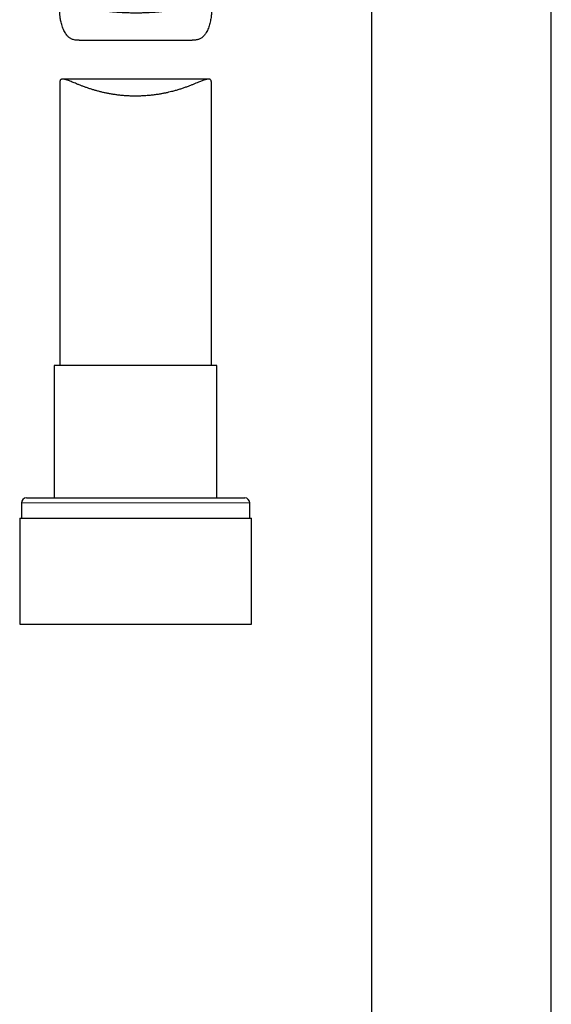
# Model space of a CAD drawing. Header units: millimetres. Extents: x 8 to 976, y 12 to 967.
# Tile 11 of 256: x 350 to 403, y 490 to 587. Entities that reach past the tile are written whole.
import ezdxf

# ---------------------------------------------------------------- set-up
doc = ezdxf.new("R2010")
doc.units = ezdxf.units.MM

msp = doc.modelspace()

# ---------------------------------------------------------------- linework, layer by layer
at = {"color": 7, "linetype": 'Continuous', "lineweight": 30}
for p, q in [((385.225, 596.481), (385.225, 335.995)), ((403.025, 335.995), (403.025, 596.481)), ((356.293, 585.051), (367.467, 585.051)), ((369.103, 581.218), (354.656, 581.218)), ((354.38, 580.859), (354.38, 552.856)), ((369.38, 552.856), (369.38, 580.859)), ((353.83, 552.856), (353.83, 539.733)), ((361.88, 552.856), (353.83, 552.856)), ((369.93, 552.856), (361.88, 552.856)), ((369.93, 539.733), (369.93, 552.856)), ((351.08, 539.733), (361.88, 539.733)), ((361.88, 539.733), (372.68, 539.733)), ((350.58, 539.233), (350.58, 537.733)), ((373.18, 537.733), (373.18, 539.233)), ((350.405, 537.733), (350.405, 527.233)), ((350.405, 537.733), (361.88, 537.733)), ((361.88, 537.733), (373.355, 537.733)), ((373.355, 527.233), (373.355, 537.733)), ((350.405, 527.233), (361.88, 527.233)), ((361.88, 527.233), (373.355, 527.233))]:
    msp.add_line(p, q, dxfattribs=at)
at = {"color": 252, "linetype": 'Continuous', "lineweight": 0}
for p, q in [((361.88, 539.233), (350.58, 539.233)), ((373.18, 539.233), (361.88, 539.233))]:
    msp.add_line(p, q, dxfattribs=at)
at = {"color": 7, "linetype": 'Continuous', "lineweight": 30}
for centre, start, end in [((351.08, 539.233), 90, 180), ((372.68, 539.233), 0, 90)]:
    msp.add_arc(centre, 0.5, start, end, dxfattribs=at)
for points, knots in [([(356.293, 585.051), (356.228, 585.052), (356.09, 585.054), (355.891, 585.079), (355.717, 585.119), (355.573, 585.172), (355.455, 585.228), (355.346, 585.297), (355.245, 585.377), (355.151, 585.466), (355.05, 585.582), (354.944, 585.729), (354.832, 585.921), (354.73, 586.135), (354.639, 586.37), (354.562, 586.612), (354.503, 586.84), (354.458, 587.052), (354.424, 587.246), (354.399, 587.434), (354.384, 587.612), (354.378, 587.772), (354.382, 587.911), (354.395, 588.031), (354.418, 588.139), (354.451, 588.234), (354.496, 588.316), (354.551, 588.384), (354.617, 588.438), (354.693, 588.48), (354.78, 588.511), (354.879, 588.531), (354.99, 588.542), (355.123, 588.545), (355.283, 588.537), (355.472, 588.517), (355.679, 588.487), (355.905, 588.45), (356.148, 588.406), (356.405, 588.358), (356.676, 588.307), (356.959, 588.254), (357.257, 588.2), (357.57, 588.147), (357.898, 588.094), (358.244, 588.042), (358.609, 587.992), (358.992, 587.946), (359.388, 587.904), (359.798, 587.867), (360.219, 587.836), (360.637, 587.812), (361.051, 587.796), (361.458, 587.786), (361.871, 587.782), (362.289, 587.785), (362.709, 587.796), (363.119, 587.812), (363.518, 587.835), (363.905, 587.863), (364.289, 587.896), (364.669, 587.935), (365.044, 587.979), (365.409, 588.027), (365.762, 588.078), (366.102, 588.132), (366.434, 588.188), (366.754, 588.245), (367.062, 588.303), (367.356, 588.358), (367.633, 588.41), (367.893, 588.457), (368.117, 588.493), (368.309, 588.519), (368.471, 588.536), (368.621, 588.544), (368.753, 588.543), (368.868, 588.533), (368.968, 588.514), (369.057, 588.484), (369.136, 588.442), (369.205, 588.388), (369.261, 588.321), (369.306, 588.24), (369.339, 588.147), (369.363, 588.04), (369.377, 587.916), (369.381, 587.778), (369.376, 587.612), (369.359, 587.418), (369.328, 587.196), (369.285, 586.967), (369.23, 586.733), (369.163, 586.497), (369.081, 586.264), (368.986, 586.038), (368.887, 585.848), (368.791, 585.694), (368.701, 585.571), (368.601, 585.458), (368.492, 585.356), (368.371, 585.268), (368.242, 585.196), (368.105, 585.14), (367.961, 585.099), (367.807, 585.07), (367.643, 585.055), (367.528, 585.049), (367.468, 585.051), (367.467, 585.051)], [0, 0, 0, 0, 0.008082, 0.0173, 0.026517, 0.032834, 0.039157, 0.045474, 0.051622, 0.057775, 0.063925, 0.073351, 0.082778, 0.09374, 0.104713, 0.115691, 0.126661, 0.135619, 0.144592, 0.153561, 0.162519, 0.171465, 0.179313, 0.187167, 0.195014, 0.203123, 0.21124, 0.219349, 0.227192, 0.235042, 0.242886, 0.250934, 0.258987, 0.267036, 0.277484, 0.287943, 0.298393, 0.30914, 0.319895, 0.330643, 0.341276, 0.351915, 0.362548, 0.373437, 0.384333, 0.395222, 0.406826, 0.41844, 0.430044, 0.442007, 0.453981, 0.465944, 0.477177, 0.48842, 0.499654, 0.51123, 0.522816, 0.534393, 0.545372, 0.55636, 0.567339, 0.578625, 0.58992, 0.601207, 0.612419, 0.62364, 0.634853, 0.646368, 0.657893, 0.669408, 0.681009, 0.692618, 0.704218, 0.713215, 0.722223, 0.73123, 0.740224, 0.74814, 0.756061, 0.763976, 0.772103, 0.780237, 0.788363, 0.79629, 0.804225, 0.812152, 0.820346, 0.828549, 0.836746, 0.847243, 0.857753, 0.868269, 0.878776, 0.889489, 0.900212, 0.910928, 0.921633, 0.92864, 0.935651, 0.942656, 0.949872, 0.957096, 0.96431, 0.971334, 0.978366, 0.985391, 0.992647, 0.999909, 1, 1, 1, 1]), ([(369.379, 580.859), (369.379, 580.886), (369.378, 580.948), (369.365, 581.025), (369.341, 581.092), (369.307, 581.145), (369.261, 581.184), (369.202, 581.208), (369.132, 581.219), (369.047, 581.217), (368.946, 581.201), (368.827, 581.17), (368.694, 581.128), (368.546, 581.075), (368.385, 581.012), (368.196, 580.936), (367.975, 580.845), (367.72, 580.741), (367.445, 580.63), (367.149, 580.516), (366.834, 580.4), (366.504, 580.286), (366.161, 580.176), (365.806, 580.071), (365.465, 579.979), (365.142, 579.9), (364.841, 579.834), (364.533, 579.772), (364.194, 579.713), (363.823, 579.657), (363.42, 579.608), (363.006, 579.569), (362.582, 579.542), (362.151, 579.528), (361.737, 579.526), (361.343, 579.536), (360.969, 579.555), (360.595, 579.583), (360.221, 579.622), (359.848, 579.67), (359.486, 579.726), (359.134, 579.79), (358.793, 579.861), (358.457, 579.938), (358.129, 580.023), (357.809, 580.113), (357.492, 580.209), (357.181, 580.311), (356.876, 580.418), (356.582, 580.526), (356.302, 580.635), (356.036, 580.742), (355.801, 580.838), (355.595, 580.923), (355.414, 580.997), (355.245, 581.063), (355.088, 581.121), (354.945, 581.167), (354.827, 581.198), (354.732, 581.214), (354.655, 581.219), (354.587, 581.214), (354.528, 581.198), (354.478, 581.169), (354.439, 581.127), (354.41, 581.073), (354.391, 581.006), (354.381, 580.935), (354.381, 580.881), (354.381, 580.859)], [0, 0, 0, 0, 0.009783, 0.021961, 0.03392, 0.045891, 0.05785, 0.070242, 0.082646, 0.095041, 0.108941, 0.122855, 0.136758, 0.151051, 0.165354, 0.179648, 0.197716, 0.215798, 0.233867, 0.252454, 0.271055, 0.289641, 0.307834, 0.32604, 0.344232, 0.358303, 0.37239, 0.386475, 0.400546, 0.417922, 0.435314, 0.45269, 0.470692, 0.488713, 0.506715, 0.522371, 0.53804, 0.553697, 0.56981, 0.585936, 0.60205, 0.617745, 0.633451, 0.649147, 0.665223, 0.681308, 0.697385, 0.714621, 0.731869, 0.749105, 0.766774, 0.784456, 0.802124, 0.81671, 0.831305, 0.845889, 0.860841, 0.875804, 0.890752, 0.901907, 0.913068, 0.924221, 0.935675, 0.947137, 0.95859, 0.96976, 0.980939, 0.992109, 1, 1, 1, 1])]:
    msp.add_open_spline(points, degree=3, knots=knots, dxfattribs=at)

doc.saveas('drawing.dxf')
